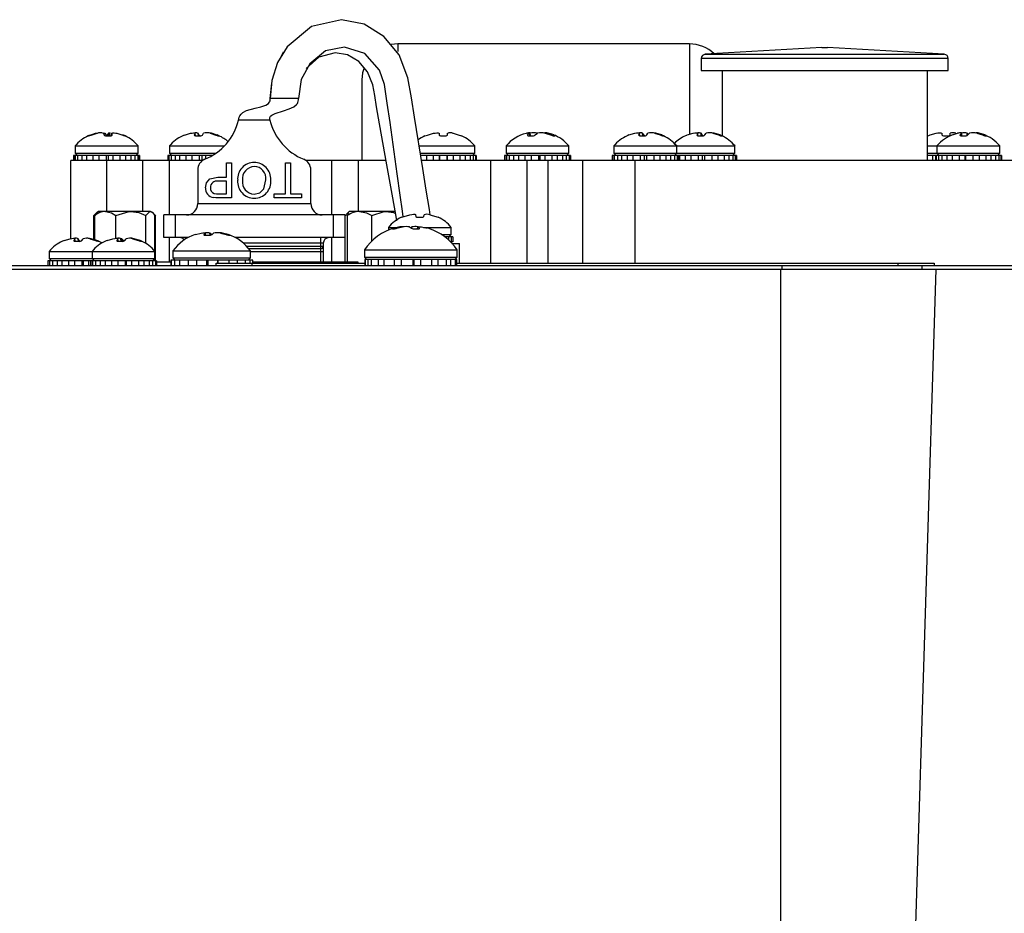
# Model space of a CAD drawing. Header units: inches. Extents: x -37.5 to 40.5, y -58.1 to 9.4.
# Tile 16 of 20: x 28.2 to 31.6, y -34.9 to -31.8. Entities that reach past the tile are written whole.
import ezdxf

# ---------------------------------------------------------------- set-up
doc = ezdxf.new("R2010")
doc.units = ezdxf.units.IN
doc.header["$MEASUREMENT"] = 0

msp = doc.modelspace()

# ---------------------------------------------------------------- linework, layer by layer
at = {"color": 7, "linetype": 'Continuous', "lineweight": 25}
for p, q in [((29.536, -31.8625), (29.5124, -31.8647)), ((30.551, -31.8625), (29.536, -31.8625)), ((29.536, -31.8625), (29.536, -31.8885)), ((30.551, -31.8625), (30.551, -32.1743)), ((31.0122, -31.8744), (30.6064, -31.8986)), ((31.0122, -31.8744), (31.0322, -31.8744)), ((31.4381, -31.8986), (31.0322, -31.8744)), ((29.1371, -31.8906), (29.1281, -31.9093)), ((29.1366, -31.8909), (29.1366, -31.8908)), ((30.6064, -31.8986), (31.4381, -31.8986)), ((30.5922, -31.9135), (30.5922, -31.9544)), ((31.4522, -31.9135), (30.5922, -31.9135)), ((31.4522, -31.9544), (31.4522, -31.9135)), ((30.5922, -31.9544), (31.4522, -31.9544)), ((30.6647, -31.9544), (30.6647, -32.1827)), ((31.3797, -32.2685), (31.3797, -31.9544)), ((29.0966, -31.9985), (29.0905, -32.052)), ((29.411, -31.9875), (29.411, -32.2687)), ((29.1901, -32.052), (29.0905, -32.052)), ((29.091, -32.1279), (28.9815, -32.1279)), ((28.462, -32.181), (28.4581, -32.1827)), ((28.4581, -32.1827), (28.4591, -32.1827)), ((28.4863, -32.1737), (28.466, -32.1796)), ((28.466, -32.1806), (28.466, -32.1796)), ((28.4687, -32.1796), (28.4891, -32.1737)), ((28.5108, -32.1737), (28.5133, -32.1796)), ((28.5155, -32.1737), (28.5205, -32.1796)), ((28.5231, -32.1827), (28.5334, -32.1827)), ((28.529, -32.1737), (28.524, -32.1796)), ((28.5283, -32.1818), (28.529, -32.1737)), ((28.531, -32.1827), (28.5312, -32.1796)), ((28.5337, -32.1737), (28.5312, -32.1796)), ((28.5329, -32.1825), (28.5337, -32.1737)), ((28.5401, -32.1734), (28.5394, -32.1819)), ((28.5395, -32.1818), (28.5402, -32.1737)), ((28.5416, -32.1796), (28.5402, -32.1737)), ((28.5582, -32.1737), (28.5785, -32.1796)), ((28.5864, -32.1827), (28.579, -32.1795)), ((28.7935, -32.1796), (28.8137, -32.1737)), ((28.8302, -32.1737), (28.8275, -32.1796)), ((28.8309, -32.1824), (28.8302, -32.1737)), ((28.8312, -32.1825), (28.8304, -32.1732)), ((28.835, -32.1827), (28.8452, -32.1827)), ((28.8449, -32.1796), (28.8412, -32.1737)), ((28.842, -32.1827), (28.8412, -32.1737)), ((28.8452, -32.1827), (28.8449, -32.1796)), ((28.8555, -32.1796), (28.8593, -32.1737)), ((28.8822, -32.1737), (28.9024, -32.1796)), ((28.907, -32.1796), (28.8868, -32.1737)), ((28.9069, -32.1812), (28.907, -32.1796)), ((28.9126, -32.1827), (28.9142, -32.1827)), ((28.9142, -32.1827), (28.9142, -32.1827)), ((29.6391, -32.1796), (29.6596, -32.1737)), ((29.6795, -32.1737), (29.68, -32.1796)), ((29.6891, -32.1827), (29.6994, -32.1827)), ((29.7085, -32.1796), (29.709, -32.1737)), ((29.7289, -32.1737), (29.7494, -32.1796)), ((29.9868, -32.1731), (29.9826, -32.174)), ((29.9925, -32.1721), (29.9868, -32.1731)), ((29.9953, -32.1736), (29.9879, -32.1795)), ((29.9881, -32.1817), (29.9879, -32.1795)), ((29.9929, -32.1825), (30.0024, -32.1825)), ((29.996, -32.1825), (29.9953, -32.1736)), ((29.9976, -32.1825), (29.9967, -32.1724)), ((30.0142, -32.1795), (30.0225, -32.1736)), ((30.0486, -32.1736), (30.0677, -32.1795)), ((30.0592, -32.1734), (30.052, -32.1721)), ((30.0598, -32.177), (30.0599, -32.1736)), ((30.0786, -32.1795), (30.0599, -32.1736)), ((30.0785, -32.1825), (30.0786, -32.1795)), ((30.0793, -32.1825), (30.0833, -32.1825)), ((30.3405, -32.1795), (30.3607, -32.1736)), ((30.3772, -32.1736), (30.3745, -32.1795)), ((30.3745, -32.1803), (30.3745, -32.1795)), ((30.3779, -32.1822), (30.3772, -32.1736)), ((30.3782, -32.1823), (30.3774, -32.173)), ((30.382, -32.1825), (30.3922, -32.1825)), ((30.3919, -32.1795), (30.3882, -32.1736)), ((30.389, -32.1825), (30.3882, -32.1736)), ((30.3922, -32.1825), (30.3919, -32.1795)), ((30.4025, -32.1795), (30.4063, -32.1736)), ((30.4292, -32.1736), (30.4494, -32.1795)), ((30.454, -32.1795), (30.4338, -32.1736)), ((30.4539, -32.1811), (30.454, -32.1795)), ((30.4596, -32.1825), (30.4612, -32.1825)), ((30.4612, -32.1825), (30.4612, -32.1825)), ((30.5435, -32.1795), (30.5636, -32.1736)), ((30.5799, -32.1736), (30.5769, -32.1795)), ((30.5806, -32.1823), (30.5799, -32.1736)), ((30.5809, -32.1823), (30.5801, -32.173)), ((30.5844, -32.1825), (30.5946, -32.1825)), ((30.5955, -32.1795), (30.5916, -32.1736)), ((30.5923, -32.1825), (30.5916, -32.1736)), ((30.5958, -32.1825), (30.5955, -32.1795)), ((30.605, -32.1795), (30.6089, -32.1736)), ((30.632, -32.1736), (30.6522, -32.1795)), ((30.657, -32.1795), (30.6369, -32.1736)), ((30.657, -32.1812), (30.657, -32.1795)), ((30.6624, -32.1825), (30.6641, -32.1825)), ((30.6641, -32.1825), (30.6642, -32.1825)), ((31.3891, -32.1795), (31.4096, -32.1736)), ((31.4295, -32.1736), (31.43, -32.1795)), ((31.4391, -32.1825), (31.4494, -32.1825)), ((31.4585, -32.1795), (31.459, -32.1736)), ((31.4704, -32.1779), (31.4848, -32.1736)), ((31.4983, -32.1736), (31.493, -32.1795)), ((31.4931, -32.1811), (31.493, -32.1795)), ((31.499, -32.1825), (31.4983, -32.1736)), ((31.4999, -32.1822), (31.499, -32.1727)), ((31.4992, -32.1825), (31.5091, -32.1825)), ((31.5213, -32.1768), (31.5179, -32.1736)), ((31.5185, -32.1807), (31.5179, -32.1736)), ((31.5203, -32.1795), (31.5266, -32.1736)), ((31.5513, -32.1736), (31.5711, -32.1795)), ((31.5596, -32.176), (31.5597, -32.1736)), ((31.5792, -32.1795), (31.5597, -32.1736)), ((31.5791, -32.1821), (31.5792, -32.1795)), ((31.5821, -32.1825), (31.585, -32.1825)), ((28.4127, -32.2178), (28.4127, -32.2428)), ((28.4127, -32.2178), (28.6317, -32.2178)), ((28.6317, -32.2428), (28.6317, -32.2178)), ((28.7407, -32.2178), (28.7407, -32.2428)), ((28.7407, -32.2178), (28.9322, -32.2178)), ((29.6087, -32.2178), (29.8037, -32.2178)), ((29.8037, -32.2428), (29.8037, -32.2178)), ((29.9127, -32.2177), (29.9127, -32.2427)), ((29.9127, -32.2177), (30.1317, -32.2177)), ((30.1317, -32.2428), (30.1317, -32.2177)), ((30.2877, -32.2177), (30.2877, -32.2427)), ((30.2877, -32.2177), (30.7097, -32.2177)), ((30.5067, -32.2427), (30.5067, -32.2177)), ((30.7097, -32.2427), (30.7097, -32.2177)), ((31.3797, -32.2177), (31.6317, -32.2177)), ((31.4127, -32.2177), (31.4127, -32.2427)), ((31.6317, -32.2427), (31.6317, -32.2177)), ((28.4073, -32.2507), (28.4073, -32.2687)), ((28.6372, -32.2507), (28.4073, -32.2507)), ((28.4076, -32.2507), (28.4076, -32.2687)), ((28.4125, -32.2507), (28.4125, -32.2687)), ((28.4127, -32.2428), (28.4206, -32.2507)), ((28.4127, -32.2428), (28.6317, -32.2428)), ((28.4213, -32.2507), (28.4213, -32.2687)), ((28.436, -32.2507), (28.436, -32.2687)), ((28.4524, -32.2507), (28.4524, -32.2687)), ((28.4744, -32.2507), (28.4744, -32.2687)), ((28.4956, -32.2507), (28.4956, -32.2687)), ((28.5211, -32.2507), (28.5211, -32.2687)), ((28.528, -32.2507), (28.528, -32.2687)), ((28.5435, -32.2507), (28.5435, -32.2687)), ((28.5679, -32.2507), (28.5679, -32.2687)), ((28.5876, -32.2507), (28.5876, -32.2687)), ((28.6069, -32.2507), (28.6069, -32.2687)), ((28.6204, -32.2507), (28.6204, -32.2687)), ((28.6239, -32.2507), (28.6317, -32.2428)), ((28.6312, -32.2507), (28.6312, -32.2687)), ((28.6363, -32.2507), (28.6363, -32.2687)), ((28.6372, -32.2687), (28.6372, -32.2507)), ((28.8913, -32.2507), (28.7353, -32.2507)), ((28.7353, -32.2507), (28.7353, -32.2687)), ((28.7391, -32.2507), (28.7391, -32.2687)), ((28.7407, -32.2428), (28.7486, -32.2507)), ((28.7407, -32.2428), (28.903, -32.2428)), ((28.747, -32.2507), (28.747, -32.2687)), ((28.7608, -32.2507), (28.7608, -32.2687)), ((28.7765, -32.2507), (28.7765, -32.2687)), ((28.7979, -32.2507), (28.7979, -32.2687)), ((28.8188, -32.2507), (28.8188, -32.2687)), ((28.8441, -32.2507), (28.8441, -32.2687)), ((28.8531, -32.2507), (28.8531, -32.2687)), ((28.8665, -32.2507), (28.8665, -32.263)), ((29.6129, -32.2428), (29.8037, -32.2428)), ((29.8092, -32.2507), (29.6174, -32.2507)), ((29.6355, -32.2507), (29.6355, -32.2687)), ((29.6588, -32.2507), (29.6588, -32.2687)), ((29.6803, -32.2507), (29.6803, -32.2687)), ((29.6807, -32.2507), (29.6807, -32.2687)), ((29.7064, -32.2507), (29.7064, -32.2687)), ((29.7074, -32.2507), (29.7074, -32.2687)), ((29.7284, -32.2507), (29.7284, -32.2687)), ((29.7518, -32.2507), (29.7518, -32.2687)), ((29.7701, -32.2507), (29.7701, -32.2687)), ((29.7873, -32.2507), (29.7873, -32.2687)), ((29.7959, -32.2507), (29.8037, -32.2428)), ((29.7987, -32.2507), (29.7987, -32.2687)), ((29.8068, -32.2507), (29.8068, -32.2687)), ((29.8092, -32.2507), (29.8092, -32.2687)), ((29.9072, -32.2505), (29.9072, -32.2685)), ((29.9073, -32.2505), (29.9073, -32.2685)), ((30.1096, -32.2505), (29.9073, -32.2505)), ((29.9073, -32.2507), (29.9073, -32.2507)), ((29.9076, -32.2505), (29.9076, -32.2685)), ((29.908, -32.2505), (29.908, -32.2685)), ((29.9127, -32.2427), (29.9127, -32.2428)), ((29.9127, -32.2427), (29.9206, -32.2505)), ((29.9127, -32.2427), (30.1317, -32.2427)), ((29.9127, -32.2428), (29.9205, -32.2505)), ((29.9127, -32.2428), (29.9129, -32.2428)), ((29.9138, -32.2505), (29.9138, -32.2685)), ((29.9233, -32.2505), (29.9233, -32.2685)), ((29.9387, -32.2505), (29.9387, -32.2685)), ((29.9557, -32.2505), (29.9557, -32.2685)), ((29.9781, -32.2505), (29.9781, -32.2685)), ((29.9996, -32.2505), (29.9996, -32.2685)), ((30.0251, -32.2505), (30.0251, -32.2685)), ((30.0303, -32.2505), (30.0303, -32.2685)), ((30.0474, -32.2505), (30.0474, -32.2685)), ((30.0716, -32.2505), (30.0716, -32.2685)), ((30.0909, -32.2505), (30.0909, -32.2685)), ((30.1096, -32.2505), (30.1096, -32.2685)), ((30.1372, -32.2505), (30.11, -32.2505)), ((30.1225, -32.2505), (30.1225, -32.2685)), ((30.1239, -32.2505), (30.1317, -32.2427)), ((30.124, -32.2505), (30.1317, -32.2428)), ((30.1316, -32.2428), (30.1317, -32.2428)), ((30.1325, -32.2505), (30.1325, -32.2685)), ((30.1367, -32.2505), (30.1367, -32.2685)), ((30.1372, -32.2685), (30.1372, -32.2505)), ((30.2822, -32.2505), (30.2822, -32.2685)), ((30.715, -32.2505), (30.2822, -32.2505)), ((30.2836, -32.2505), (30.2836, -32.2685)), ((30.2877, -32.2427), (30.2956, -32.2505)), ((30.2877, -32.2427), (30.7097, -32.2427)), ((30.2893, -32.2505), (30.2893, -32.2685)), ((30.3007, -32.2505), (30.3007, -32.2685)), ((30.3147, -32.2505), (30.3147, -32.2685)), ((30.3345, -32.2505), (30.3345, -32.2685)), ((30.3544, -32.2505), (30.3544, -32.2685)), ((30.3791, -32.2505), (30.3791, -32.2685)), ((30.3933, -32.2505), (30.3933, -32.2685)), ((30.4015, -32.2505), (30.4015, -32.2685)), ((30.4269, -32.2505), (30.4269, -32.2685)), ((30.4479, -32.2505), (30.4479, -32.2685)), ((30.4695, -32.2505), (30.4695, -32.2685)), ((30.4855, -32.2505), (30.4855, -32.2685)), ((30.4989, -32.2505), (30.5067, -32.2427)), ((30.4996, -32.2505), (30.4996, -32.2685)), ((30.5079, -32.2505), (30.5079, -32.2685)), ((30.5121, -32.2505), (30.5121, -32.2685)), ((30.5169, -32.2505), (30.5169, -32.2685)), ((30.5365, -32.2505), (30.5365, -32.2685)), ((30.5563, -32.2505), (30.5563, -32.2685)), ((30.581, -32.2505), (30.581, -32.2685)), ((30.5956, -32.2505), (30.5956, -32.2685)), ((30.6034, -32.2505), (30.6034, -32.2685)), ((30.6287, -32.2505), (30.6287, -32.2685)), ((30.6499, -32.2505), (30.6499, -32.2685)), ((30.6716, -32.2505), (30.6716, -32.2685)), ((30.6878, -32.2505), (30.6878, -32.2685)), ((30.7019, -32.2505), (30.7097, -32.2427)), ((30.7021, -32.2505), (30.7021, -32.2685)), ((30.7105, -32.2505), (30.7105, -32.2685)), ((30.715, -32.2505), (30.715, -32.2685)), ((31.3797, -32.2427), (31.6317, -32.2427)), ((31.6372, -32.2505), (31.3797, -32.2505)), ((31.3976, -32.2505), (31.3976, -32.2685)), ((31.4072, -32.2505), (31.4072, -32.2685)), ((31.4073, -32.2505), (31.4073, -32.2685)), ((31.4101, -32.2505), (31.4101, -32.2685)), ((31.4127, -32.2427), (31.4206, -32.2505)), ((31.4185, -32.2505), (31.4185, -32.2685)), ((31.4302, -32.2505), (31.4302, -32.2685)), ((31.4477, -32.2505), (31.4477, -32.2685)), ((31.4662, -32.2505), (31.4662, -32.2685)), ((31.4898, -32.2505), (31.4898, -32.2685)), ((31.51, -32.2505), (31.51, -32.2685)), ((31.5119, -32.2505), (31.5119, -32.2685)), ((31.5375, -32.2505), (31.5375, -32.2685)), ((31.5593, -32.2505), (31.5593, -32.2685)), ((31.5825, -32.2505), (31.5825, -32.2685)), ((31.6004, -32.2505), (31.6004, -32.2685)), ((31.6171, -32.2505), (31.6171, -32.2685)), ((31.6239, -32.2505), (31.6317, -32.2427)), ((31.628, -32.2505), (31.628, -32.2685)), ((31.6354, -32.2505), (31.6354, -32.2685)), ((31.6372, -32.2505), (31.6372, -32.2685)), ((28.3972, -32.5404), (28.3972, -32.2687)), ((28.8531, -32.2687), (28.3972, -32.2687)), ((28.5222, -32.2687), (28.5222, -32.4457)), ((28.6482, -32.4457), (28.6482, -32.2687)), ((28.7412, -32.458), (28.7412, -32.2687)), ((28.9395, -32.2769), (28.9566, -32.2769)), ((28.9395, -32.3267), (28.9395, -32.2769)), ((28.9566, -32.2769), (28.9566, -32.3982)), ((29.1449, -32.3842), (29.1449, -32.2769)), ((29.1449, -32.2769), (29.162, -32.2769)), ((29.162, -32.2769), (29.162, -32.3842)), ((29.4953, -32.2687), (29.2169, -32.2687)), ((29.3053, -32.2687), (29.3053, -32.458)), ((29.3982, -32.2687), (29.3982, -32.4457)), ((29.8597, -32.2687), (29.6187, -32.2687)), ((32.546, -32.2685), (29.8597, -32.2685)), ((29.8597, -32.6257), (29.8597, -32.2685)), ((29.9847, -32.2685), (29.9847, -32.6257)), ((30.0597, -32.6257), (30.0597, -32.2685)), ((30.1795, -32.6257), (30.1795, -32.2685)), ((30.3616, -32.2685), (30.3616, -32.6257)), ((28.8394, -32.3005), (28.8394, -32.4186)), ((29.2331, -32.4186), (29.2331, -32.3005)), ((28.9098, -32.3267), (28.9395, -32.3267)), ((28.9395, -32.3407), (28.9102, -32.3407)), ((28.9395, -32.3842), (28.9395, -32.3407)), ((28.9105, -32.3842), (28.9395, -32.3842)), ((29.106, -32.3982), (29.106, -32.3842)), ((29.106, -32.3842), (29.1449, -32.3842)), ((29.162, -32.3842), (29.2009, -32.3842)), ((29.2009, -32.3842), (29.2009, -32.3982)), ((28.8394, -32.4186), (29.2331, -32.4186)), ((28.9566, -32.3982), (28.912, -32.3982)), ((29.2009, -32.3982), (29.106, -32.3982)), ((28.4922, -32.4457), (28.4769, -32.4611)), ((28.6744, -32.4457), (28.4923, -32.4457)), ((28.6936, -32.4611), (28.6782, -32.4457)), ((28.7213, -32.5367), (28.7213, -32.458)), ((29.3512, -32.458), (28.7213, -32.458)), ((28.7606, -32.458), (28.7606, -32.5367)), ((29.3118, -32.5367), (29.3118, -32.458)), ((29.3512, -32.458), (29.3512, -32.5367)), ((29.3576, -32.455), (29.3525, -32.4601)), ((29.3525, -32.4601), (29.3572, -32.4566)), ((29.3662, -32.4457), (29.3573, -32.4547)), ((29.5283, -32.4457), (29.3662, -32.4457)), ((29.5576, -32.463), (29.5781, -32.4571)), ((29.598, -32.4571), (29.5985, -32.463)), ((29.627, -32.463), (29.6275, -32.4571)), ((29.6474, -32.4571), (29.6679, -32.463)), ((28.4779, -32.5435), (28.4779, -32.4601)), ((28.4808, -32.5444), (28.4808, -32.4601)), ((28.5548, -32.5392), (28.5548, -32.4601)), ((28.6592, -32.5573), (28.6592, -32.4601)), ((28.6896, -32.5838), (28.6896, -32.4601)), ((28.6926, -32.6177), (28.6926, -32.4601)), ((29.3525, -32.6207), (29.3525, -32.4601)), ((29.3602, -32.6207), (29.3602, -32.4601)), ((29.4455, -32.5487), (29.4455, -32.4601)), ((29.6076, -32.466), (29.6179, -32.466)), ((28.8312, -32.5261), (28.851, -32.5212)), ((28.8657, -32.5212), (28.8613, -32.5261)), ((28.8613, -32.5269), (28.8613, -32.5261)), ((28.8663, -32.5286), (28.8657, -32.5212)), ((28.8669, -32.5287), (28.8662, -32.5206)), ((28.8872, -32.5261), (28.882, -32.5212)), ((28.8826, -32.5284), (28.882, -32.5212)), ((28.8892, -32.5261), (28.8944, -32.5212)), ((28.9184, -32.5212), (28.9384, -32.5261)), ((28.9253, -32.5229), (28.9254, -32.5212)), ((28.9452, -32.5261), (28.9254, -32.5212)), ((28.9451, -32.528), (28.9452, -32.5261)), ((29.5032, -32.5012), (29.5032, -32.511)), ((29.5032, -32.5012), (29.5361, -32.5012)), ((29.5181, -32.5062), (29.5211, -32.5062)), ((29.5434, -32.4999), (29.524, -32.504)), ((29.5241, -32.5059), (29.524, -32.504)), ((29.5326, -32.504), (29.5522, -32.4999)), ((29.5435, -32.5017), (29.5434, -32.4999)), ((29.5771, -32.4999), (29.5835, -32.504)), ((29.5848, -32.4999), (29.581, -32.5023)), ((29.5845, -32.5039), (29.5848, -32.4999)), ((29.5951, -32.5062), (29.605, -32.5062)), ((29.6046, -32.4992), (29.604, -32.5062)), ((29.6049, -32.5061), (29.6054, -32.4999)), ((29.6111, -32.504), (29.6054, -32.4999)), ((29.611, -32.5053), (29.6111, -32.504)), ((29.6115, -32.5045), (29.6111, -32.504)), ((29.6185, -32.4999), (29.6379, -32.504)), ((29.6249, -32.5012), (29.7222, -32.5012)), ((29.688, -32.5262), (29.7222, -32.5262)), ((29.7144, -32.534), (29.7222, -32.5262)), ((29.7222, -32.5262), (29.7222, -32.5012)), ((28.375, -32.5466), (28.3951, -32.5407)), ((28.4114, -32.5407), (28.4084, -32.5466)), ((28.4121, -32.5495), (28.4114, -32.5407)), ((28.4124, -32.5495), (28.4116, -32.5401)), ((28.4159, -32.5497), (28.4261, -32.5497)), ((28.427, -32.5466), (28.4231, -32.5407)), ((28.4238, -32.5497), (28.4231, -32.5407)), ((28.4273, -32.5497), (28.427, -32.5466)), ((28.4365, -32.5466), (28.4404, -32.5407)), ((28.4635, -32.5407), (28.4837, -32.5466)), ((28.4885, -32.5466), (28.4684, -32.5407)), ((28.4885, -32.5483), (28.4885, -32.5466)), ((28.4939, -32.5497), (28.4956, -32.5497)), ((28.4956, -32.5497), (28.4957, -32.5497)), ((28.5204, -32.5481), (28.5178, -32.5492)), ((28.5242, -32.5466), (28.5444, -32.5407)), ((28.5608, -32.5407), (28.558, -32.5466)), ((28.5581, -32.5475), (28.558, -32.5466)), ((28.5616, -32.5494), (28.5608, -32.5407)), ((28.5619, -32.5495), (28.561, -32.5402)), ((28.5656, -32.5497), (28.5757, -32.5497)), ((28.5758, -32.5466), (28.572, -32.5407)), ((28.5728, -32.5497), (28.572, -32.5407)), ((28.5805, -32.5466), (28.5751, -32.5407)), ((28.5755, -32.5462), (28.5751, -32.5407)), ((28.5761, -32.5495), (28.5758, -32.5466)), ((28.5861, -32.5466), (28.5899, -32.5407)), ((28.6128, -32.5407), (28.6331, -32.5466)), ((28.6377, -32.5466), (28.6176, -32.5407)), ((28.6441, -32.5492), (28.6372, -32.5463)), ((28.6377, -32.5482), (28.6377, -32.5466)), ((28.6432, -32.5497), (28.6449, -32.5497)), ((28.6449, -32.5497), (28.6449, -32.5497)), ((28.806, -32.5367), (28.7213, -32.5367)), ((28.7412, -32.6207), (28.7412, -32.5367)), ((28.8059, -32.5367), (28.8059, -32.5368)), ((28.8681, -32.5286), (28.8781, -32.5286)), ((28.9493, -32.5286), (28.9517, -32.5286)), ((28.9517, -32.5286), (28.9519, -32.5286)), ((29.3512, -32.5367), (28.9704, -32.5367)), ((29.2764, -32.5564), (28.9991, -32.5564)), ((29.2665, -32.5367), (29.2665, -32.6207)), ((29.2764, -32.5564), (29.2764, -32.6207)), ((29.3053, -32.5367), (29.3053, -32.6207)), ((29.7273, -32.534), (29.6993, -32.534)), ((29.7124, -32.534), (29.7124, -32.5449)), ((29.7273, -32.552), (29.7198, -32.552)), ((29.7216, -32.534), (29.7216, -32.552)), ((29.7244, -32.557), (29.7505, -32.557)), ((29.7271, -32.534), (29.7271, -32.552)), ((29.7273, -32.534), (29.7273, -32.552)), ((29.7505, -32.6257), (29.7505, -32.557)), ((28.3222, -32.5848), (28.3222, -32.6098)), ((28.3222, -32.5848), (28.6905, -32.5848)), ((28.4715, -32.5848), (28.4715, -32.6098)), ((28.6905, -32.6098), (28.6905, -32.5848)), ((28.7532, -32.5828), (28.7532, -32.6078)), ((28.7532, -32.5828), (29.0232, -32.5828)), ((29.0094, -32.5662), (29.2764, -32.5662)), ((29.2665, -32.5761), (29.0181, -32.5761)), ((29.0232, -32.6078), (29.0232, -32.5828)), ((29.2764, -32.5859), (29.0232, -32.5859)), ((29.42, -32.5798), (29.42, -32.6048)), ((29.42, -32.5798), (29.742, -32.5798)), ((29.742, -32.6048), (29.742, -32.5798)), ((28.317, -32.6177), (28.317, -32.6357)), ((28.516, -32.6177), (28.317, -32.6177)), ((28.3177, -32.6177), (28.3177, -32.6357)), ((28.3222, -32.6098), (28.3301, -32.6177)), ((28.3222, -32.6098), (28.6905, -32.6098)), ((28.3239, -32.6177), (28.3239, -32.6357)), ((28.3337, -32.6177), (28.3337, -32.6357)), ((28.3495, -32.6177), (28.3495, -32.6357)), ((28.3667, -32.6177), (28.3667, -32.6357)), ((28.3893, -32.6177), (28.3893, -32.6357)), ((28.4109, -32.6177), (28.4109, -32.6357)), ((28.4364, -32.6177), (28.4364, -32.6357)), ((28.4408, -32.6177), (28.4408, -32.6357)), ((28.4587, -32.6177), (28.4587, -32.6357)), ((28.4661, -32.6177), (28.4661, -32.6357)), ((28.4671, -32.6177), (28.4671, -32.6357)), ((28.4715, -32.6098), (28.4793, -32.6177)), ((28.4734, -32.6177), (28.4734, -32.6357)), ((28.4834, -32.6177), (28.4834, -32.6357)), ((28.4993, -32.6177), (28.4993, -32.6357)), ((28.5166, -32.6177), (28.5166, -32.6357)), ((28.696, -32.6177), (28.5166, -32.6177)), ((28.5393, -32.6177), (28.5393, -32.6357)), ((28.561, -32.6177), (28.561, -32.6357)), ((28.5865, -32.6177), (28.5865, -32.6357)), ((28.5905, -32.6177), (28.5905, -32.6357)), ((28.6088, -32.6177), (28.6088, -32.6357)), ((28.6328, -32.6177), (28.6328, -32.6357)), ((28.6517, -32.6177), (28.6517, -32.6357)), ((28.67, -32.6177), (28.67, -32.6357)), ((28.6825, -32.6177), (28.6825, -32.6357)), ((28.6826, -32.6177), (28.6905, -32.6098)), ((28.6896, -32.6177), (28.6896, -32.6106)), ((28.6919, -32.6177), (28.6919, -32.6357)), ((28.6957, -32.6177), (28.6957, -32.6357)), ((28.696, -32.6357), (28.696, -32.6177)), ((28.696, -32.6207), (28.7457, -32.6207)), ((28.7457, -32.6157), (28.7457, -32.6357)), ((29.0307, -32.6157), (28.7457, -32.6157)), ((28.7471, -32.6157), (28.7471, -32.6357)), ((28.7532, -32.6078), (28.7611, -32.6157)), ((28.7532, -32.6078), (29.0232, -32.6078)), ((28.7586, -32.6157), (28.7586, -32.6357)), ((28.7762, -32.6157), (28.7762, -32.6357)), ((28.8056, -32.6157), (28.8056, -32.6357)), ((28.8353, -32.6157), (28.8353, -32.6357)), ((28.8701, -32.6157), (28.8701, -32.6357)), ((28.8747, -32.6157), (28.8747, -32.6357)), ((28.903, -32.6357), (28.903, -32.6257)), ((28.903, -32.6257), (29.4212, -32.6257)), ((28.9085, -32.6157), (28.9085, -32.6257)), ((28.9098, -32.6157), (28.9098, -32.6257)), ((28.9474, -32.6157), (28.9474, -32.6257)), ((28.9763, -32.6157), (28.9763, -32.6257)), ((29.0043, -32.6157), (29.0043, -32.6257)), ((29.0153, -32.6157), (29.0232, -32.6078)), ((29.0205, -32.6157), (29.0205, -32.6257)), ((29.028, -32.6257), (29.028, -32.6357)), ((29.03, -32.6157), (29.03, -32.6257)), ((29.0307, -32.6257), (29.0307, -32.6157)), ((29.0307, -32.6207), (29.3972, -32.6207)), ((29.3672, -32.6257), (29.3672, -32.6207)), ((29.3972, -32.6207), (29.3972, -32.6257)), ((29.42, -32.6048), (29.4278, -32.6127)), ((29.42, -32.6048), (29.742, -32.6048)), ((29.741, -32.6127), (29.4212, -32.6127)), ((29.4212, -32.6127), (29.4212, -32.6357)), ((29.4219, -32.6127), (29.4219, -32.6357)), ((29.4313, -32.6127), (29.4313, -32.6357)), ((29.4426, -32.6127), (29.4426, -32.6357)), ((29.4673, -32.6127), (29.4673, -32.6357)), ((29.4872, -32.6127), (29.4872, -32.6357)), ((29.5229, -32.6127), (29.5229, -32.6357)), ((29.5481, -32.6127), (29.5481, -32.6357)), ((29.5885, -32.6127), (29.5885, -32.6357)), ((29.5919, -32.6127), (29.5919, -32.6357)), ((29.6146, -32.6127), (29.6146, -32.6357)), ((29.6529, -32.6127), (29.6529, -32.6357)), ((29.6753, -32.6127), (29.6753, -32.6357)), ((29.7048, -32.6127), (29.7048, -32.6357)), ((29.7197, -32.6127), (29.7197, -32.6357)), ((29.7341, -32.6127), (29.742, -32.6048)), ((29.7353, -32.6127), (29.7353, -32.6357)), ((29.7401, -32.6127), (29.7401, -32.6357)), ((29.741, -32.6357), (29.741, -32.6127)), ((29.741, -32.6257), (31.403, -32.6257)), ((29.7599, -32.6257), (29.7599, -32.6254)), ((29.772, -32.6254), (29.772, -32.6257)), ((29.7869, -32.6257), (29.7869, -32.6254)), ((29.9155, -32.6257), (29.9155, -32.6254)), ((29.9682, -32.6257), (29.9682, -32.6254)), ((29.9818, -32.6257), (29.9818, -32.6254)), ((30.0127, -32.6254), (30.0127, -32.6257)), ((30.2457, -32.6254), (30.2457, -32.6257)), ((30.2606, -32.6257), (30.2606, -32.6254)), ((30.8152, -32.6257), (30.8152, -32.6254)), ((30.9692, -32.6254), (30.9692, -32.6257)), ((30.9792, -32.6257), (30.9792, -32.6254)), ((31.0064, -32.6257), (31.0064, -32.6254)), ((31.0072, -32.6254), (31.0072, -32.6257)), ((31.0244, -32.6254), (31.0244, -32.6257)), ((31.0429, -32.6254), (31.0429, -32.6257)), ((31.0453, -32.6257), (31.0453, -32.6254)), ((31.0523, -32.6254), (31.0523, -32.6257)), ((31.066, -32.6257), (31.066, -32.6254)), ((31.0766, -32.6254), (31.0766, -32.6257)), ((31.0884, -32.6254), (31.0884, -32.6257)), ((31.0938, -32.6254), (31.0938, -32.6257)), ((31.0987, -32.6254), (31.0987, -32.6257)), ((31.1085, -32.6257), (31.1085, -32.6254)), ((31.1126, -32.6257), (31.1126, -32.6254)), ((31.115, -32.6257), (31.115, -32.6254)), ((31.278, -32.6357), (31.278, -32.6257)), ((31.403, -32.6257), (31.403, -32.6357)), ((19.1834, -32.6467), (40.5115, -32.6467)), ((40.4239, -32.6357), (19.2739, -32.6357)), ((30.8678, -32.6467), (30.8678, -36.6731)), ((30.8734, -32.6467), (30.8734, -32.6357)), ((31.4093, -32.6467), (31.283, -36.6731)), ((31.3601, -32.6357), (31.3601, -32.6467))]:
    msp.add_line(p, q, dxfattribs=at)
at = {"color": 7, "linetype": 'Continuous', "lineweight": 25, "flags": 128}
for points in [[(29.6487, -32.4574), (29.6458, -32.4385), (29.6352, -32.3717), (29.6231, -32.2963), (29.5942, -32.118), (29.5832, -32.0505), (29.5712, -31.9803), (29.5404, -31.9007), (29.4877, -31.8361), (29.4183, -31.7937), (29.3399, -31.7779), (29.2359, -31.8019), (29.1505, -31.8721), (29.1174, -31.927), (29.0975, -31.9893), (29.0917, -32.052)], [(29.5545, -32.4641), (29.552, -32.445), (29.5446, -32.3894), (29.534, -32.3143), (29.5088, -32.136), (29.4993, -32.0685), (29.49, -32.0032), (29.4726, -31.9533), (29.4209, -31.8962), (29.3499, -31.8732), (29.2841, -31.887), (29.2292, -31.9312), (29.1997, -31.9864), (29.1901, -32.052)], [(29.5328, -32.4779), (29.5288, -32.4561), (29.5117, -32.3603), (29.4957, -32.2709), (29.4692, -32.1207), (29.4623, -32.0814), (29.4554, -32.042), (29.4488, -32.0054), (29.4307, -31.9599), (29.4003, -31.9236), (29.3612, -31.9006), (29.3178, -31.893), (29.2614, -31.9081), (29.2174, -31.9475)], [(29.4183, -31.9453), (29.4134, -31.9631), (29.411, -31.9875)], [(28.9815, -32.1279), (28.9827, -32.1228), (28.9842, -32.1178), (28.9863, -32.1131), (28.9904, -32.1069), (28.9964, -32.1015), (29.0094, -32.0946), (29.0398, -32.086), (29.0596, -32.0813), (29.076, -32.0759), (29.0857, -32.0698), (29.0881, -32.0669), (29.0898, -32.0639), (29.091, -32.0601), (29.0915, -32.0561), (29.0917, -32.052)], [(29.091, -32.1279), (29.0901, -32.123), (29.09, -32.1213), (29.0902, -32.1198), (29.0905, -32.1182), (29.0928, -32.114), (29.0973, -32.1101), (29.1086, -32.1045), (29.1376, -32.0952), (29.1573, -32.0888), (29.1739, -32.0811), (29.1838, -32.0731), (29.1863, -32.0695), (29.1881, -32.0658), (29.1894, -32.0613), (29.1899, -32.0567), (29.1901, -32.052)], [(28.466, -32.1796), (28.4629, -32.1808), (28.4604, -32.1818), (28.4587, -32.1825), (28.4581, -32.1827), (28.4581, -32.1827)], [(28.5101, -32.1723), (28.514, -32.173), (28.5155, -32.1737)], [(28.5205, -32.1796), (28.5218, -32.1808), (28.5242, -32.1818)], [(28.5344, -32.1723), (28.5305, -32.173), (28.529, -32.1737)], [(28.5334, -32.1827), (28.5361, -32.1826), (28.5385, -32.1822), (28.5403, -32.1815), (28.5414, -32.1805), (28.5416, -32.1796)], [(28.5402, -32.1737), (28.5407, -32.1727), (28.5435, -32.1722), (28.548, -32.1723), (28.5538, -32.173), (28.5582, -32.1737)], [(28.5785, -32.1796), (28.5815, -32.1808), (28.5841, -32.1818), (28.5858, -32.1825), (28.5864, -32.1827), (28.5864, -32.1827)], [(28.8137, -32.1737), (28.8199, -32.1727), (28.8252, -32.1722), (28.8288, -32.1723), (28.8303, -32.173), (28.8302, -32.1737)], [(28.8275, -32.1801), (28.8276, -32.1808), (28.8289, -32.1818), (28.8312, -32.1825), (28.8339, -32.1827), (28.835, -32.1827)], [(29.6596, -32.1737), (29.6661, -32.1727), (29.672, -32.1722), (29.6764, -32.1723), (29.6789, -32.173), (29.6795, -32.1737)], [(29.68, -32.1796), (29.6807, -32.1808), (29.6825, -32.1818), (29.685, -32.1825), (29.6879, -32.1827), (29.6891, -32.1827)], [(29.6994, -32.1827), (29.7022, -32.1826), (29.7047, -32.1822), (29.7067, -32.1815), (29.7081, -32.1805), (29.7085, -32.1796)], [(29.9879, -32.1795), (29.9873, -32.1806), (29.9879, -32.1816), (29.9895, -32.1823), (29.9918, -32.1826), (29.9929, -32.1825)], [(29.9965, -32.1725), (29.9965, -32.1728), (29.9953, -32.1736)], [(30.0444, -32.1722), (30.0464, -32.1723), (30.0477, -32.1724)], [(30.0599, -32.1736), (30.0543, -32.1725), (30.0502, -32.172), (30.048, -32.1721), (30.048, -32.1725)], [(30.0718, -32.1768), (30.0697, -32.1762), (30.0592, -32.1734)], [(30.0833, -32.1825), (30.0839, -32.1825), (30.0837, -32.182), (30.0826, -32.1813), (30.0807, -32.1804), (30.0786, -32.1795)], [(30.3607, -32.1736), (30.3669, -32.1725), (30.3722, -32.172), (30.3758, -32.1721), (30.3773, -32.1728), (30.3772, -32.1736)], [(30.3745, -32.18), (30.3746, -32.1806), (30.3759, -32.1816), (30.3782, -32.1823), (30.3809, -32.1826), (30.382, -32.1825)], [(30.5636, -32.1736), (30.5698, -32.1725), (30.5751, -32.172), (30.5786, -32.1721), (30.5801, -32.1728), (30.5799, -32.1736)], [(30.577, -32.18), (30.5771, -32.1806), (30.5783, -32.1816), (30.5805, -32.1823), (30.5832, -32.1826), (30.5844, -32.1825)], [(31.4096, -32.1736), (31.4161, -32.1725), (31.422, -32.172), (31.4264, -32.1721), (31.4289, -32.1728), (31.4295, -32.1736)], [(31.43, -32.1795), (31.4307, -32.1806), (31.4325, -32.1816), (31.435, -32.1823), (31.4379, -32.1826), (31.4391, -32.1825)], [(31.4494, -32.1825), (31.4522, -32.1825), (31.4547, -32.182), (31.4567, -32.1813), (31.4581, -32.1804), (31.4585, -32.1795)], [(31.493, -32.1795), (31.4928, -32.1806), (31.4937, -32.1816), (31.4956, -32.1823), (31.4981, -32.1826), (31.4992, -32.1825)], [(31.4989, -32.1727), (31.499, -32.1728), (31.4983, -32.1736)], [(31.585, -32.1825), (31.5854, -32.1825), (31.5849, -32.182), (31.5835, -32.1813), (31.5813, -32.1804), (31.5792, -32.1795)], [(28.8664, -32.3633), (28.8702, -32.3457), (28.8821, -32.3323), (28.9098, -32.3267)], [(29.0358, -32.3858), (29.0554, -32.3809), (29.07, -32.3669), (29.0764, -32.3357)], [(28.8966, -32.3831), (28.9044, -32.3841), (28.9105, -32.3842)], [(28.912, -32.3982), (28.9019, -32.3979), (28.8941, -32.3971)], [(28.4961, -32.4457), (28.4881, -32.4498), (28.4808, -32.4601)], [(28.5178, -32.4457), (28.5387, -32.4505), (28.5548, -32.4601)], [(28.5548, -32.4601), (28.6005, -32.4459), (28.607, -32.4457)], [(28.607, -32.4457), (28.6342, -32.4498), (28.6592, -32.4601)], [(28.6592, -32.4601), (28.6725, -32.4459), (28.6744, -32.4457)], [(28.6744, -32.4457), (28.6823, -32.4498), (28.6896, -32.4601)], [(29.367, -32.4457), (29.3634, -32.4498), (29.3602, -32.4601)], [(29.4028, -32.4457), (29.427, -32.4505), (29.4455, -32.4601)], [(29.4455, -32.4601), (29.4889, -32.4459), (29.4951, -32.4457)], [(29.4951, -32.4457), (29.5208, -32.4498), (29.5283, -32.453)], [(29.5781, -32.4571), (29.5846, -32.456), (29.5905, -32.4555), (29.5949, -32.4556), (29.5974, -32.4563), (29.598, -32.4571)], [(29.5985, -32.463), (29.5992, -32.4641), (29.601, -32.4651), (29.6035, -32.4658), (29.6064, -32.466), (29.6076, -32.466)], [(29.6179, -32.466), (29.6207, -32.466), (29.6232, -32.4655), (29.6252, -32.4648), (29.6266, -32.4638), (29.627, -32.463)], [(28.851, -32.5212), (28.8571, -32.5203), (28.862, -32.5199), (28.8651, -32.52), (28.8662, -32.5206), (28.8657, -32.5212)], [(28.8613, -32.5261), (28.8611, -32.527), (28.8621, -32.5279), (28.8641, -32.5284), (28.8667, -32.5287), (28.8681, -32.5286)], [(29.5178, -32.5061), (29.5177, -32.5062), (29.5181, -32.5062)], [(29.5573, -32.4992), (29.5573, -32.4991), (29.5559, -32.4988), (29.5525, -32.4988), (29.5474, -32.4993), (29.5434, -32.4999)], [(29.6054, -32.4999), (29.6046, -32.4991), (29.606, -32.4988), (29.6095, -32.4988), (29.6145, -32.4993), (29.6185, -32.4999)], [(29.605, -32.5062), (29.6077, -32.5061), (29.6098, -32.5058), (29.6111, -32.5053), (29.6114, -32.5047)], [(28.3951, -32.5407), (28.4013, -32.5397), (28.4066, -32.5392), (28.4101, -32.5393), (28.4116, -32.54), (28.4114, -32.5407)], [(28.4085, -32.5472), (28.4086, -32.5478), (28.4098, -32.5488), (28.412, -32.5495), (28.4147, -32.5497), (28.4159, -32.5497)], [(28.4684, -32.5407), (28.4622, -32.5397), (28.4569, -32.5392), (28.4534, -32.5393), (28.4519, -32.54), (28.452, -32.5402)], [(28.5064, -32.5551), (28.5012, -32.5523), (28.4945, -32.5491)], [(28.5444, -32.5407), (28.5506, -32.5397), (28.5559, -32.5392), (28.5594, -32.5393), (28.561, -32.54), (28.5608, -32.5407)], [(28.5581, -32.5471), (28.5582, -32.5478), (28.5595, -32.5488), (28.5617, -32.5495), (28.5644, -32.5497), (28.5656, -32.5497)]]:
    msp.add_lwpolyline(points, dxfattribs=at)
at = {"color": 7, "linetype": 'Continuous', "lineweight": 25}
for centre, radius, start, end in [((30.551, -31.9875), 0.125, 46.538, 90), ((30.6072, -31.9135), 0.015, 93.4064, 180), ((31.4372, -31.9135), 0.015, 0, 86.5936), ((28.7902, -32.0815), 0.1969, 292.0243, 346.3664), ((29.2823, -32.0815), 0.1969, 193.6336, 247.9757), ((28.5124, -32.2996), 0.1289, 114.92, 140.617), ((28.4466, -32.1275), 0.0566, 282.6767, 292.8993), ((28.5, -32.2016), 0.0299, 68.6792, 111.3208), ((28.5214, -32.1708), 0.012, 227.1442, 278.1047), ((28.5239, -32.1728), 0.01, 262.2622, 317.007), ((28.5321, -32.2996), 0.1289, 39.383, 65.1069), ((28.8404, -32.2996), 0.1289, 114.4444, 140.617), ((28.8319, -32.283), 0.1103, 110.3684, 114.0243), ((28.8335, -32.1899), 0.0179, 64.4883, 100.1622), ((28.8508, -32.1745), 0.00782, 221.0298, 265.5602), ((28.8473, -32.1709), 0.012, 259.7847, 313.3927), ((28.8707, -32.213), 0.0409, 73.7798, 106.2202), ((28.8756, -32.2119), 0.0398, 73.638, 95.7577), ((28.918, -32.1466), 0.0365, 244.7259, 261.4058), ((28.8732, -32.2712), 0.0977, 65.1659, 69.7666), ((28.8601, -32.2996), 0.1289, 48.6796, 65.5729), ((29.6844, -32.2996), 0.1289, 114.8175, 127.4478), ((29.6032, -32.0914), 0.0952, 286.5054, 292.1134), ((29.719, -32.2029), 0.0308, 71.124, 108.876), ((29.7749, -32.1209), 0.064, 246.5142, 254.867), ((29.7041, -32.2996), 0.1289, 39.383, 65.1949), ((30.0124, -32.2995), 0.1289, 103.3598, 140.617), ((29.9951, -32.2103), 0.0382, 87.895, 105.9566), ((30.0089, -32.225), 0.0531, 75.7679, 104.2321), ((30.004, -32.1645), 0.0181, 265.1476, 304.2465), ((30.0356, -32.225), 0.0531, 75.7679, 104.2321), ((30.0814, -32.1511), 0.0315, 244.1437, 266.1105), ((30.0321, -32.2995), 0.1289, 39.383, 69.8877), ((30.3874, -32.2995), 0.1289, 114.4444, 140.617), ((30.3789, -32.2829), 0.1103, 110.3684, 114.0243), ((30.3805, -32.1897), 0.0179, 64.4883, 100.1622), ((30.3978, -32.1743), 0.00782, 221.0298, 265.5602), ((30.3943, -32.1708), 0.012, 259.7847, 313.3927), ((30.4177, -32.2129), 0.0409, 73.7798, 106.2202), ((30.4226, -32.2117), 0.0398, 73.638, 95.7577), ((30.465, -32.1465), 0.0365, 244.7259, 261.4058), ((30.4202, -32.2711), 0.0977, 65.1659, 69.7666), ((30.4071, -32.2995), 0.1289, 39.383, 65.5729), ((30.5904, -32.2995), 0.1289, 114.295, 135.3062), ((30.5889, -32.2994), 0.1282, 110.7528, 113.7248), ((30.5835, -32.1911), 0.0192, 65.2464, 100.3157), ((30.5967, -32.1705), 0.0122, 260.0817, 312.8767), ((30.601, -32.1749), 0.00719, 219.7895, 263.5953), ((30.6204, -32.2135), 0.0415, 73.9032, 106.0968), ((30.626, -32.2099), 0.038, 73.261, 96.3781), ((30.6676, -32.1469), 0.036, 244.6788, 261.6905), ((30.6278, -32.2592), 0.0849, 64.63, 69.8725), ((30.6101, -32.2995), 0.1289, 39.383, 65.75), ((31.3532, -32.0912), 0.0952, 286.5054, 292.1134), ((31.5124, -32.2995), 0.1289, 109.0773, 140.617), ((31.469, -32.2028), 0.0308, 71.124, 108.876), ((31.4964, -32.2177), 0.0456, 87.5992, 104.6557), ((31.5065, -32.2101), 0.0383, 72.6855, 102.2063), ((31.5109, -32.1674), 0.0152, 263.0424, 307.7699), ((31.539, -32.22), 0.0481, 75.0619, 104.9381), ((31.5513, -32.1938), 0.0219, 67.5542, 105.1047), ((31.5853, -32.1499), 0.0328, 244.3389, 264.363), ((31.5321, -32.2995), 0.1289, 39.383, 71.4868), ((28.8788, -32.3005), 0.0394, 112.0243, 180), ((29.0356, -32.3327), 0.0573, 89.5967, 184.6869), ((29.0359, -32.333), 0.0577, 357.0854, 89.9456), ((29.1937, -32.3005), 0.0394, 0, 67.9757), ((29.0379, -32.332), 0.0427, 92.4895, 187.3496), ((29.0351, -32.3309), 0.0416, 353.261, 88.7616), ((28.9057, -32.3623), 0.0222, 78.0878, 181.2976), ((29.0361, -32.3419), 0.0579, 175.4938, 269.7933), ((29.0375, -32.3434), 0.0424, 171.9491, 267.7018), ((29.0364, -32.3423), 0.0575, 269.5386, 6.304), ((28.8986, -32.3651), 0.0323, 176.8255, 261.8701), ((28.9033, -32.3645), 0.0198, 175.2666, 250.2247), ((28.8, -32.4186), 0.0394, 270, 360), ((29.2725, -32.4186), 0.0394, 180, 270), ((28.5208, -32.5082), 0.0625, 92.755, 129.751), ((29.4057, -32.5248), 0.0791, 92.0877, 125.1585), ((29.6375, -32.4863), 0.0308, 71.124, 108.876), ((29.6029, -32.583), 0.1289, 114.8175, 140.617), ((29.5217, -32.3747), 0.0952, 286.5054, 292.1134), ((29.6934, -32.4043), 0.064, 246.5142, 254.867), ((29.6226, -32.583), 0.1289, 39.383, 65.1949), ((28.8783, -32.6729), 0.1542, 108.0818, 144.2578), ((28.8719, -32.556), 0.0362, 73.8443, 99.1726), ((28.8802, -32.5128), 0.016, 262.3016, 303.8263), ((28.9064, -32.574), 0.0541, 77.1596, 102.8404), ((28.9166, -32.5486), 0.0288, 72.2535, 102.7152), ((28.9532, -32.4876), 0.0412, 248.9476, 264.5417), ((28.898, -32.6729), 0.1542, 35.7422, 72.2576), ((28.9318, -32.5728), 0.0486, 65.509, 74.0271), ((29.5711, -32.6779), 0.1802, 105.0403, 147.0317), ((29.5349, -32.5483), 0.0456, 103.872, 111.9888), ((29.5163, -32.4498), 0.0566, 274.9361, 286.7533), ((29.5647, -32.5572), 0.0587, 77.764, 102.236), ((29.5935, -32.4831), 0.0232, 244.5366, 274.0051), ((29.5961, -32.5477), 0.0492, 80.1117, 103.2874), ((29.5908, -32.6779), 0.1802, 32.9683, 72.9653), ((28.4219, -32.6666), 0.1289, 114.295, 140.617), ((28.4204, -32.6665), 0.1282, 110.7528, 113.7248), ((28.415, -32.5582), 0.0192, 65.2464, 100.3157), ((28.4282, -32.5377), 0.0122, 260.0817, 312.8767), ((28.4325, -32.542), 0.00719, 219.7895, 263.5953), ((28.4519, -32.5806), 0.0415, 73.9032, 106.0968), ((28.5711, -32.6666), 0.1289, 114.4179, 140.617), ((28.4991, -32.5141), 0.036, 244.6788, 261.6905), ((28.4593, -32.6264), 0.0849, 64.63, 69.8725), ((28.562, -32.6484), 0.1086, 110.3725, 114.0477), ((28.5642, -32.5572), 0.0183, 64.6937, 100.2069), ((28.5676, -32.5576), 0.0184, 66.0017, 95.362), ((28.5779, -32.5379), 0.012, 259.8636, 313.2555), ((28.5817, -32.5415), 0.00775, 220.9636, 264.744), ((28.5767, -32.5425), 0.00625, 286.0033, 318.9036), ((28.6014, -32.5802), 0.0411, 73.8127, 106.1873), ((28.6064, -32.5784), 0.0393, 73.5393, 95.9205), ((28.6486, -32.5138), 0.0363, 244.7131, 261.4818), ((28.6052, -32.6348), 0.094, 65.0266, 69.7938), ((28.5908, -32.6666), 0.1289, 39.383, 65.5994), ((28.7764, -32.5564), 0.0197, 35.7809, 90), ((29.2961, -32.5564), 0.0197, 90, 180), ((29.2665, -32.5662), 0.00984, 270, 360)]:
    msp.add_arc(centre, radius, start, end, dxfattribs=at)

doc.saveas('drawing.dxf')
